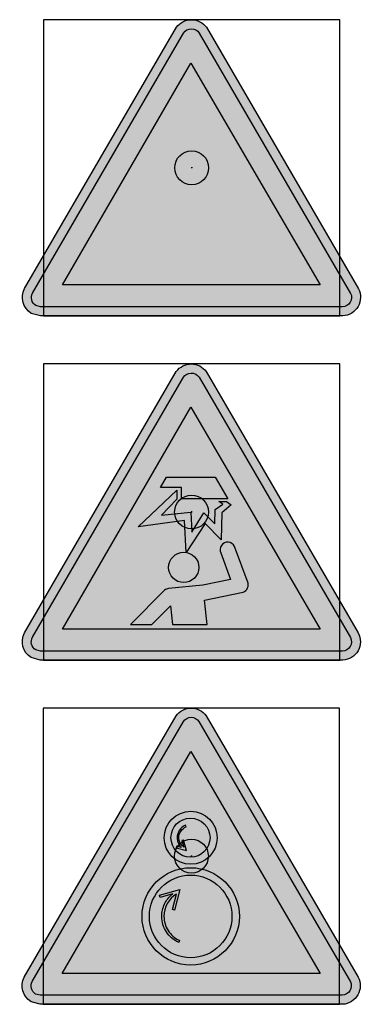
# Model space of a CAD drawing. Header units: millimetres. Extents: x -20879 to 80472, y -12121 to 39016.
# Tile 5 of 63: x 24341 to 25149, y -7555 to -5227. Entities that reach past the tile are written whole.
import ezdxf

# ---------------------------------------------------------------- set-up
doc = ezdxf.new("R2010")
doc.units = ezdxf.units.MM
doc.layers.add('DVD-VB-V_TEXT', color=7, linetype='Continuous')
doc.layers.add('FL6411--_GV', color=7, linetype='Continuous')
doc.layers.add('RVB-VB-V_Aanwijslijn', color=7, linetype='Continuous', true_color=0xff0001)
doc.styles.add('DVD_ALG 1.8mm_RE', font='arial.ttf', dxfattribs={"height": 1.8})

# ---------------------------------------------------------------- blocks, each defined once
blk = doc.blocks.new('RVB_GV_046_Icon')
at = {"true_color": 0x2e3032}
h = blk.add_hatch(color=250, dxfattribs=at)
h.paths.add_polyline_path([(0.178, 3.185, 0.545758), (-0.191, 3.184), (-3.76, -2.961, 0.401664), (-3.683, -3.258), (-3.573, -3.288), (3.564, -3.287, 0.543688), (3.756, -2.969)])
h.paths.add_polyline_path([(3.039, -2.77), (-3.052, -2.77), (-0.017, 2.475)], flags=16)
at = {"layer": 'FL6411--_GV', "true_color": 0xfecb00}
blk.add_hatch(color=40, dxfattribs=at).paths.add_polyline_path([(0.348, 3.32, 0.506582), (-0.361, 3.321), (-3.95, -2.858, 0.395043), (-3.79, -3.442), (-3.575, -3.499), (3.575, -3.501, 0.547355), (3.94, -2.859)])
at = {"layer": 'FL6411--_GV', "true_color": 0x2e3032}
h = blk.add_hatch(color=250, dxfattribs=at)
h.dxf.hatch_style = 1
h.paths.add_polyline_path([(-0.7, -0.718), (-0.886, -0.718), (-0.886, -0.089), (-1.148, -0.089), (-1.148, -0.718), (-1.332, -0.718), (-1.017, -1.069)])
h.paths.add_polyline_path([(-0.271, -1.157), (-1.767, -1.157), (-1.767, -1.315), (-0.271, -1.315)])
h.paths.add_polyline_path([(-0.269, -2.534), (-1.762, -2.534), (-1.762, -2.69), (-0.269, -2.69)])
h = blk.add_hatch(color=250, dxfattribs=at)
h.dxf.hatch_style = 1
h.paths.add_polyline_path([(1.84, -1.343), (1.495, -1.343, 0.155901), (1.198, -1.143, 0.07083), (0.89, -1.099), (-0.217, -1.099, 0.371435), (0.007, -1.315), (0.295, -1.315, -1.058004), (0.298, -1.37), (-0.71, -1.371, 0.999131), (-0.71, -1.606), (0.295, -1.606, -1.058164), (0.298, -1.66), (-0.875, -1.661, 0.999253), (-0.875, -1.896), (0.295, -1.896, -1.057954), (0.298, -1.951), (-0.71, -1.951, 0.999538), (-0.71, -2.186), (0.295, -2.186, -1), (0.295, -2.241), (-0.414, -2.241, 1.027115), (-0.42, -2.476), (0.916, -2.476, 0.041285), (1.111, -2.454, 0.194078), (1.495, -2.232), (1.84, -2.232)])
at = {"layer": 'Defpoints'}
blk.add_lwpolyline([(-3.5, -3.5), (3.5, -3.5), (3.5, 3.5), (-3.5, 3.5)], close=True, dxfattribs=at)
at = {"layer": 'FL6411--_GV', "color": 250, "true_color": 0x2e3032}
for p, q in [((-3.052, -2.77), (-0.017, 2.475)), ((-0.017, 2.475), (3.039, -2.77)), ((3.039, -2.77), (-3.052, -2.77))]:
    blk.add_line(p, q, dxfattribs=at)
at = {"layer": 'FL6411--_GV', "color": 40, "true_color": 0xfecb00}
for points in [[(-0.361, 3.321, -0.506582), (0.348, 3.32)], [(-3.79, -3.442, -0.395043), (-3.95, -2.858)], [(3.94, -2.859, -0.547355), (3.575, -3.501)]]:
    blk.add_lwpolyline(points, format="xyb", dxfattribs=at)
for points in [[(-3.95, -2.858), (-0.361, 3.321)], [(0.348, 3.32), (3.94, -2.859)], [(-3.575, -3.499), (-3.79, -3.442)], [(3.575, -3.501), (-3.575, -3.499)]]:
    blk.add_lwpolyline(points, dxfattribs=at)
at = {"layer": 'FL6411--_GV', "color": 250, "true_color": 0x2e3032}
blk.add_lwpolyline([(0.178, 3.185), (3.756, -2.969, -0.543688), (3.564, -3.287), (-3.573, -3.288), (-3.683, -3.258, -0.401664), (-3.76, -2.961), (-0.191, 3.184, -0.545758)], format="xyb", close=True, dxfattribs=at)
blk = doc.blocks.new('RVB_GV_046')
at = {"layer": 'RVB-VB-V_Aanwijslijn'}
h = blk.add_hatch(color=256, dxfattribs=at)
h.dxf.hatch_style = 1
edge = h.paths.add_edge_path()
edge.add_arc((0, 0), 0.4, 0, 360)
at = {"layer": 'Defpoints'}
for points in [[(-0.011, 0.008), (0.011, 0.008)], [(0, 0.017), (0, 0.008)]]:
    blk.add_lwpolyline(points, dxfattribs=at)
at = {"layer": 'RVB-VB-V_Aanwijslijn'}
blk.add_line((0, 0.01), (0, 0), dxfattribs=at)
blk.add_circle((0, 0), 0.4, dxfattribs=at)
blk.add_blockref('RVB_GV_046_Icon', (0, 0))
at = {"layer": 'DVD-VB-V_TEXT', "lineweight": 5, "style": 'DVD_ALG 1.8mm_RE', "flags": 1}
blk.add_attdef('$RUIMTECODE', (8.121, 5.039), '', height=1.4, dxfattribs=at)
blk = doc.blocks.new('RVB_GV_047_Icon')
at = {"true_color": 0x2e3032}
h = blk.add_hatch(color=250, dxfattribs=at)
h.paths.add_polyline_path([(0.178, 3.185, 0.545758), (-0.191, 3.184), (-3.76, -2.961, 0.401664), (-3.683, -3.258), (-3.573, -3.288), (3.564, -3.287, 0.543688), (3.756, -2.969)])
h.paths.add_polyline_path([(3.039, -2.77), (-3.052, -2.77), (-0.017, 2.475)], flags=16)
at = {"layer": 'FL6411--_GV', "true_color": 0xfecb00}
blk.add_hatch(color=40, dxfattribs=at).paths.add_polyline_path([(0.348, 3.32, 0.506582), (-0.361, 3.321), (-3.95, -2.858, 0.395043), (-3.79, -3.442), (-3.575, -3.499), (3.575, -3.501, 0.547355), (3.94, -2.859)])
at = {"layer": 'FL6411--_GV', "true_color": 0x2e3032}
h = blk.add_hatch(color=250, dxfattribs=at)
h.dxf.hatch_style = 1
h.paths.add_polyline_path([(0.307, -2.081), (1.18, -1.903, 0.445556), (1.335, -1.685), (1.014, -0.813, 1.002615), (0.692, -0.968), (0.92, -1.592), (0.264, -1.726), (-0.544, -1.81, 0.142394), (-0.637, -1.848), (-1.447, -2.663), (-0.943, -2.663), (-0.502, -2.218), (-0.455, -2.663), (0.367, -2.663)])
h.paths.add_polyline_path([(0.173, -1.31, 1), (-0.543, -1.31, 1)], flags=17)
h.paths.add_polyline_path([(0.317, -0.274), (0.703, -0.654), (0.715, -0.023), (0.937, 0.168), (0.822, 0.251), (0.64, 0.251), (0.735, 0.182), (0.554, 0.058), (0.55, -0.28), (0.291, -0.02), (0.005, -0.474), (-0.017, -0.003), (-0.711, -0.077), (-0.345, 0.307), (-0.345, 0.513), (-1.262, -0.347), (-0.171, -0.197), (-0.128, -0.957)])
h.paths.add_polyline_path([(0.556, 0.826), (-0.59, 0.826), (-0.735, 0.577), (-0.235, 0.577), (-0.235, 0.311), (0.854, 0.311)])
at = {"layer": 'Defpoints'}
blk.add_lwpolyline([(-3.5, -3.5), (3.5, -3.5), (3.5, 3.5), (-3.5, 3.5)], close=True, dxfattribs=at)
at = {"layer": 'FL6411--_GV', "color": 250, "true_color": 0x2e3032}
for p, q in [((-3.052, -2.77), (-0.017, 2.475)), ((-0.017, 2.475), (3.039, -2.77)), ((3.039, -2.77), (-3.052, -2.77))]:
    blk.add_line(p, q, dxfattribs=at)
at = {"layer": 'FL6411--_GV', "color": 40, "true_color": 0xfecb00}
for points in [[(-0.361, 3.321, -0.506582), (0.348, 3.32)], [(-3.79, -3.442, -0.395043), (-3.95, -2.858)], [(3.94, -2.859, -0.547355), (3.575, -3.501)]]:
    blk.add_lwpolyline(points, format="xyb", dxfattribs=at)
for points in [[(-3.95, -2.858), (-0.361, 3.321)], [(0.348, 3.32), (3.94, -2.859)], [(-3.575, -3.499), (-3.79, -3.442)], [(3.575, -3.501), (-3.575, -3.499)]]:
    blk.add_lwpolyline(points, dxfattribs=at)
at = {"layer": 'FL6411--_GV', "color": 250, "true_color": 0x2e3032}
for points in [[(0.178, 3.185), (3.756, -2.969, -0.543688), (3.564, -3.287), (-3.573, -3.288), (-3.683, -3.258, -0.401664), (-3.76, -2.961), (-0.191, 3.184, -0.545758)], [(0.367, -2.663), (0.307, -2.081), (1.18, -1.903, 0.445556), (1.335, -1.685), (1.014, -0.813, 1.002615), (0.692, -0.968), (0.92, -1.592), (0.264, -1.726), (-0.544, -1.81, 0.142394), (-0.637, -1.848), (-1.447, -2.663), (-0.943, -2.663), (-0.502, -2.218), (-0.455, -2.663)]]:
    blk.add_lwpolyline(points, format="xyb", close=True, dxfattribs=at)
for points in [[(-0.59, 0.826), (0.556, 0.826), (0.854, 0.311), (-0.235, 0.311), (-0.235, 0.577), (-0.735, 0.577)], [(0.64, 0.251), (0.822, 0.251), (0.937, 0.168), (0.715, -0.023), (0.703, -0.654), (0.317, -0.274), (-0.128, -0.957), (-0.171, -0.197), (-1.262, -0.347), (-0.345, 0.513), (-0.345, 0.307), (-0.711, -0.077), (-0.017, -0.003), (0.005, -0.474), (0.291, -0.02), (0.55, -0.28), (0.554, 0.058), (0.735, 0.182)]]:
    blk.add_lwpolyline(points, close=True, dxfattribs=at)
blk.add_circle((-0.185, -1.31), 0.358, dxfattribs=at)
blk = doc.blocks.new('RVB_GV_047')
at = {"layer": 'RVB-VB-V_Aanwijslijn'}
h = blk.add_hatch(color=256, dxfattribs=at)
h.dxf.hatch_style = 1
edge = h.paths.add_edge_path()
edge.add_arc((0, 0), 0.4, 0, 360)
at = {"layer": 'Defpoints'}
for points in [[(-0.011, 0.008), (0.011, 0.008)], [(0, 0.017), (0, 0.008)]]:
    blk.add_lwpolyline(points, dxfattribs=at)
at = {"layer": 'RVB-VB-V_Aanwijslijn'}
blk.add_line((0, 0.01), (0, 0), dxfattribs=at)
blk.add_circle((0, 0), 0.4, dxfattribs=at)
blk.add_blockref('RVB_GV_047_Icon', (0, 0))
at = {"layer": 'DVD-VB-V_TEXT', "lineweight": 5, "style": 'DVD_ALG 1.8mm_RE', "flags": 1}
blk.add_attdef('$RUIMTECODE', (8.121, 5.039), '', height=1.4, dxfattribs=at)
blk = doc.blocks.new('RVB_GV_048_Icon')
at = {"true_color": 0x2e3032}
h = blk.add_hatch(color=250, dxfattribs=at)
h.paths.add_polyline_path([(0.178, 3.185, 0.545758), (-0.191, 3.184), (-3.76, -2.961, 0.401664), (-3.683, -3.258), (-3.573, -3.288), (3.564, -3.287, 0.543688), (3.756, -2.969)])
h.paths.add_polyline_path([(3.039, -2.77), (-3.052, -2.77), (-0.017, 2.475)], flags=16)
at = {"layer": 'FL6411--_GV', "true_color": 0xfecb00}
blk.add_hatch(color=40, dxfattribs=at).paths.add_polyline_path([(0.348, 3.32, 0.506582), (-0.361, 3.321), (-3.95, -2.858, 0.395043), (-3.79, -3.442), (-3.575, -3.499), (3.575, -3.501, 0.547355), (3.94, -2.859)])
at = {"layer": 'FL6411--_GV', "true_color": 0x2e3032}
h = blk.add_hatch(color=250, dxfattribs=at)
h.dxf.hatch_style = 1
h.paths.add_polyline_path([(1.133, -1.423, 1), (-1.167, -1.423, 1)])
h.paths.add_polyline_path([(-0.994, -1.423, -1), (0.958, -1.423, -1)], flags=16)
h.paths.add_polyline_path([(-0.701, -1.423, -0.111949), (-0.634, -1.13, -0.108953), (-0.454, -0.9, -0.100794), (-0.44, -0.892), (-0.742, -0.974), (-0.756, -0.921), (-0.271, -0.79), (-0.402, -1.275), (-0.451, -1.261), (-0.353, -0.894, 0.261345), (-0.649, -1.422, 0.143113), (-0.551, -1.758, 0.143777), (-0.287, -1.988), (-0.279, -1.993), (-0.301, -2.04), (-0.309, -2.035, -0.139509), (-0.591, -1.791, -0.146491)], flags=0)
h.paths.add_polyline_path([(0.609, 0.436, 1), (-0.643, 0.436, 1)])
h.paths.add_polyline_path([(-0.484, 0.437, -1), (0.44, 0.437, -1)], flags=16)
h.paths.add_polyline_path([(-0.364, 0.2), (-0.355, 0.238), (-0.24, 0.208, -0.080096), (-0.281, 0.256, -0.055365), (-0.32, 0.341, -0.07887), (-0.336, 0.436, -0.147439), (-0.286, 0.61, -0.146788), (-0.142, 0.732), (-0.122, 0.693, 0.156035), (-0.254, 0.586, 0.14713), (-0.298, 0.436, 0.239247), (-0.183, 0.214), (-0.227, 0.367), (-0.186, 0.378), (-0.12, 0.134)], flags=0)
h = blk.add_hatch(color=250, dxfattribs=at)
h.dxf.hatch_style = 1
h.paths.add_polyline_path([(-0.271, -0.79), (-0.756, -0.921), (-0.742, -0.974), (-0.44, -0.892, 0.100794), (-0.454, -0.9, 0.108953), (-0.634, -1.13, 0.111949), (-0.701, -1.423, 0.146491), (-0.591, -1.791, 0.139509), (-0.309, -2.035), (-0.301, -2.04), (-0.279, -1.993), (-0.287, -1.988, -0.143777), (-0.551, -1.758, -0.143113), (-0.649, -1.422, -0.261345), (-0.353, -0.894), (-0.451, -1.261), (-0.402, -1.275)])
h.paths.add_polyline_path([(-0.186, 0.378), (-0.227, 0.367), (-0.183, 0.214, -0.239247), (-0.298, 0.436, -0.14713), (-0.254, 0.586, -0.156035), (-0.122, 0.693), (-0.142, 0.732, 0.146788), (-0.286, 0.61, 0.147439), (-0.336, 0.436, 0.07887), (-0.32, 0.341, 0.055365), (-0.281, 0.256, 0.080096), (-0.24, 0.208), (-0.355, 0.238), (-0.364, 0.2), (-0.12, 0.134)])
at = {"layer": 'Defpoints'}
blk.add_lwpolyline([(-3.5, -3.5), (3.5, -3.5), (3.5, 3.5), (-3.5, 3.5)], close=True, dxfattribs=at)
at = {"layer": 'FL6411--_GV', "color": 250, "true_color": 0x2e3032}
for p, q in [((-3.052, -2.77), (-0.017, 2.475)), ((-0.017, 2.475), (3.039, -2.77)), ((3.039, -2.77), (-3.052, -2.77))]:
    blk.add_line(p, q, dxfattribs=at)
at = {"layer": 'FL6411--_GV', "color": 40, "true_color": 0xfecb00}
for points in [[(-0.361, 3.321, -0.506582), (0.348, 3.32)], [(-3.79, -3.442, -0.395043), (-3.95, -2.858)], [(3.94, -2.859, -0.547355), (3.575, -3.501)]]:
    blk.add_lwpolyline(points, format="xyb", dxfattribs=at)
for points in [[(-3.95, -2.858), (-0.361, 3.321)], [(0.348, 3.32), (3.94, -2.859)], [(-3.575, -3.499), (-3.79, -3.442)], [(3.575, -3.501), (-3.575, -3.499)]]:
    blk.add_lwpolyline(points, dxfattribs=at)
at = {"layer": 'FL6411--_GV', "color": 250, "true_color": 0x2e3032}
for points in [[(0.178, 3.185), (3.756, -2.969, -0.543688), (3.564, -3.287), (-3.573, -3.288), (-3.683, -3.258, -0.401664), (-3.76, -2.961), (-0.191, 3.184, -0.545758)], [(-0.12, 0.134), (-0.186, 0.378), (-0.227, 0.367), (-0.183, 0.214, -0.239247), (-0.298, 0.436, -0.14713), (-0.254, 0.586, -0.156035), (-0.122, 0.693), (-0.142, 0.732, 0.146788), (-0.286, 0.61, 0.147439), (-0.336, 0.436, 0.07887), (-0.32, 0.341, 0.055365), (-0.281, 0.256, 0.080096), (-0.24, 0.208), (-0.355, 0.238), (-0.364, 0.2)], [(-0.756, -0.921), (-0.271, -0.79), (-0.402, -1.275), (-0.451, -1.261), (-0.353, -0.894, 0.261345), (-0.649, -1.422, 0.143113), (-0.551, -1.758, 0.143777), (-0.287, -1.988), (-0.279, -1.993), (-0.301, -2.04), (-0.309, -2.035, -0.139509), (-0.591, -1.791, -0.146491), (-0.701, -1.423, -0.111949), (-0.634, -1.13, -0.108953), (-0.454, -0.9, -0.112938), (-0.438, -0.891), (-0.742, -0.974)]]:
    blk.add_lwpolyline(points, format="xyb", close=True, dxfattribs=at)
for centre, radius in [((-0.017, 0.436), 0.626), ((-0.022, 0.437), 0.462), ((-0.017, -1.423), 1.15), ((-0.018, -1.423), 0.976)]:
    blk.add_circle(centre, radius, dxfattribs=at)
blk = doc.blocks.new('RVB_GV_048')
at = {"layer": 'RVB-VB-V_Aanwijslijn'}
h = blk.add_hatch(color=256, dxfattribs=at)
h.dxf.hatch_style = 1
edge = h.paths.add_edge_path()
edge.add_arc((0, 0), 0.4, 0, 360)
at = {"layer": 'Defpoints'}
for points in [[(-0.011, 0.008), (0.011, 0.008)], [(0, 0.017), (0, 0.008)]]:
    blk.add_lwpolyline(points, dxfattribs=at)
at = {"layer": 'RVB-VB-V_Aanwijslijn'}
blk.add_line((0, 0.01), (0, 0), dxfattribs=at)
blk.add_circle((0, 0), 0.4, dxfattribs=at)
blk.add_blockref('RVB_GV_048_Icon', (0, 0))
at = {"layer": 'DVD-VB-V_TEXT', "lineweight": 5, "style": 'DVD_ALG 1.8mm_RE', "flags": 1}
blk.add_attdef('$RUIMTECODE', (8.121, 5.039), '', height=1.4, dxfattribs=at)

msp = doc.modelspace()

# ---------------------------------------------------------------- block references
at = {"xscale": 100, "yscale": 100, "zscale": 100}
for name, p in [('RVB_GV_046', (24747.7, -5577.5)), ('RVB_GV_047', (24747.5, -6391.3)), ('RVB_GV_048', (24747.1, -7204.9))]:
    msp.add_blockref(name, p, dxfattribs=at)

doc.saveas('drawing.dxf')
